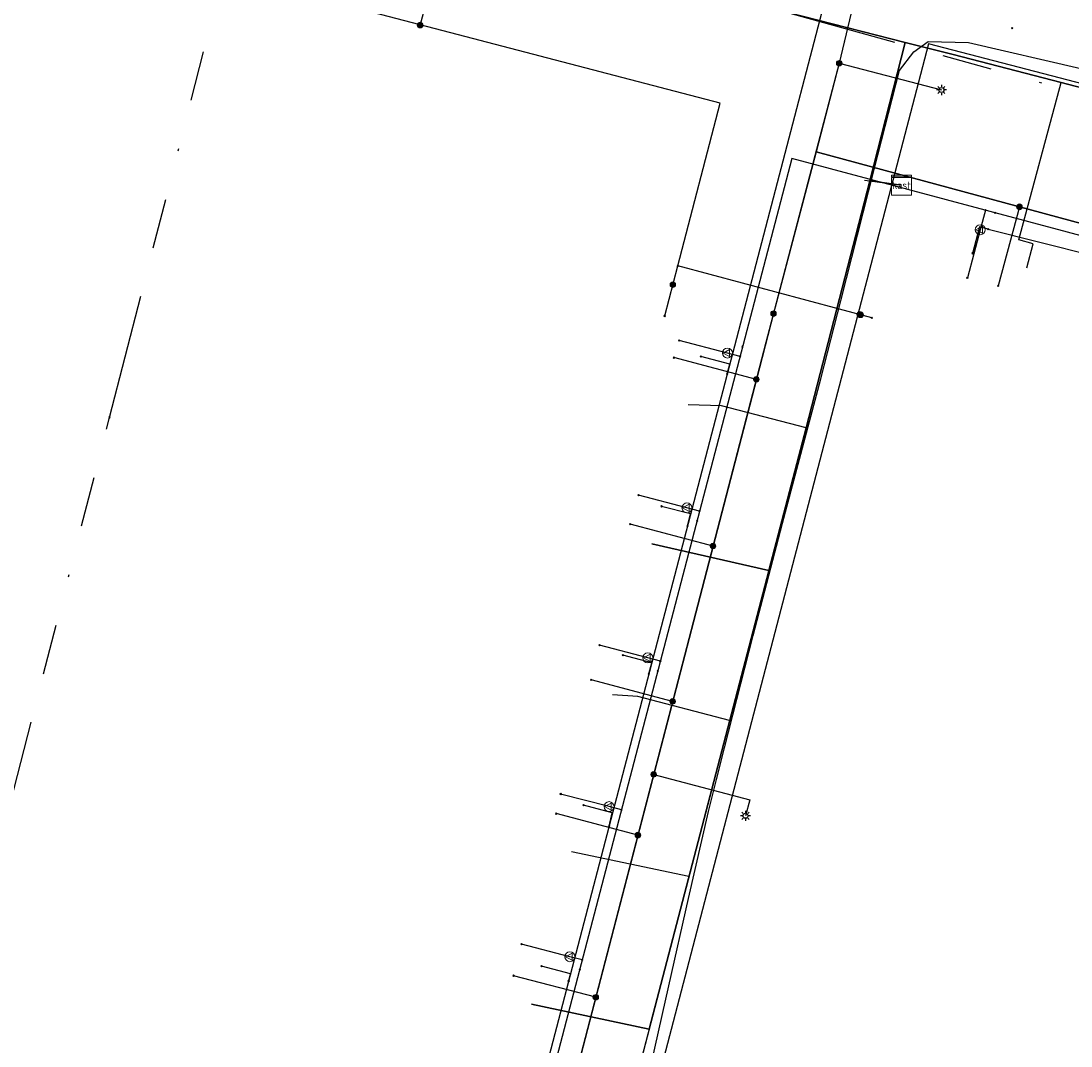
# Model space of a CAD drawing. Header units: metres. Extents: x 253430 to 254090, y 592748 to 593165.
# Tile 79 of 146: x 253690 to 253732, y 592913 to 592954. Entities that reach past the tile are written whole.
import ezdxf
from ezdxf.enums import TextEntityAlignment as Align
from ezdxf.lldxf.tags import DXFTag

# ---------------------------------------------------------------- set-up
doc = ezdxf.new("R2010")
doc.units = ezdxf.units.M
doc.linetypes.add('RI-OVERIG-SO', pattern=[17, 5, -2, 2, -2, 0, -2, 2, -2])
for name, color, linetype in [('B-WE-IE-MEUBILAIR-S', 7, 'Continuous'), ('B-WE-KL-DATA-G', 90, 'KL-DATA-SO'), ('B-WE-KL-DATA_HULPSTUK-S', 90, 'Continuous'), ('B-WE-KL-DATA_KABELBED-G', 90, 'Continuous'), ('B-WE-KL-ET_LS-G', 190, 'KL-LS-SO'), ('B-WE-KL-ET_LS_HULPSTUK-S', 190, 'Continuous'), ('B-WE-KL-ET_LS_KABELBED-G', 190, 'Continuous'), ('B-WE-KL-ET_MS-G', 130, 'KL-MS-SO'), ('B-WE-KL-ET_MS_DUCT-G', 130, 'Continuous'), ('B-WE-KL-ET_MS_KABELBED-G', 130, 'Continuous'), ('B-WE-KL-ET_MS_MANTELBUIS-G', 130, 'Continuous'), ('B-WE-KL-GAS_LD-G', 50, 'KL-GAS_LD-SO'), ('B-WE-KL-GAS_LD_HULPSTUK-S', 50, 'Continuous'), ('B-WE-KL-OVERIG_HULPSTUK-S', 8, 'Continuous'), ('B-WE-KL-WATER-G', 170, 'KL-WATER-SO'), ('B-WE-KL-WATER_HULPSTUK-S', 170, 'Continuous'), ('B-WE-RI-VRIJVERVAL-G', 210, 'RI-OVERIG-SO'), ('B-WE-RI-VRIJVERVAL_HULPSTUK-S', 210, 'Continuous')]:
    doc.layers.add(name, color=color, linetype=linetype)
doc.styles.add('NLCS-ISO', font='txt')
doc.styles.get("Standard").update_dxf_attribs({"font": 'simplex.shx'})
tags = doc.linetypes.add('KL-DATA-SO', pattern='A,4,-1,[101,NLCS.SHX,S=0.5,R=0,X=0,Y=0],-1,4,-1,["D",Standard,S=1,R=0,X=-0.25,Y=-0.5],-1.5', length=12.5).pattern_tags.tags
tags[18] = DXFTag(74, 10)
tags = doc.linetypes.add('KL-GAS_LD-SO', pattern='A,4,-1,[69,NLCS.SHX,S=0.5,R=0,X=0,Y=0],-1,4,-1,["L",Standard,S=1,R=0,X=0.25,Y=-0.5],-2', length=13).pattern_tags.tags
tags[18] = DXFTag(74, 10)
tags = doc.linetypes.add('KL-LS-SO', pattern='A,4,-1,[103,NLCS.SHX,S=0.75,R=0,X=0,Y=0],-1,4,-1,["L",Standard,S=1,R=0,X=0,Y=-0.5],-2', length=13).pattern_tags.tags
tags[18] = DXFTag(74, 10)
tags = doc.linetypes.add('KL-MS-SO', pattern='A,4,-1,[103,NLCS.SHX,S=0.75,R=0,X=0,Y=0],-1,4,-1,["M",Standard,S=1,R=0,X=0,Y=-0.5],-2', length=13).pattern_tags.tags
tags[18] = DXFTag(74, 10)
doc.linetypes.add('KL-WATER-SO', pattern='A,7,-0.5,[168,NLCS.SHX,S=0.75,R=0,X=0.75,Y=0],-2', length=9.5)

# ---------------------------------------------------------------- blocks, each defined once
blk = doc.blocks.new('SKL-WTB_HULP_OVERIG-SO')
at = {"color": 0, "linetype": 'ByBlock', "lineweight": 18}
for points in [[(-0.14, 0.14), (0.14, -0.14)], [(0.14, 0.14), (-0.14, -0.14)]]:
    blk.add_lwpolyline(points, dxfattribs=at)
at = {"color": 0, "linetype": 'ByBlock', "lineweight": 18, "style": 'NLCS-ISO', "flags": 1}
for tag, p in [('TYPE', (1.5, 0)), ('OMSCHRIJVING', (1.5, -3)), ('LABEL', (1.5, -1.5))]:
    blk.add_attdef(tag, p, '', height=1, dxfattribs=at)
blk = doc.blocks.new('SKL-WTB_HULP_KAST-SO')
at = {"color": 0, "linetype": 'ByBlock', "lineweight": 18}
for points in [[(-2, 2), (2, 2), (2, 1.68), (-2, 1.68)], [(-2, 1.52), (2, 1.52), (2, -2), (-2, -2)]]:
    blk.add_lwpolyline(points, close=True, dxfattribs=at)
at = {"color": 0, "linetype": 'ByBlock', "lineweight": 18, "style": 'NLCS-ISO'}
blk.add_text('kast', height=1.5, dxfattribs=at).set_placement((0, 0), align=Align.MIDDLE_CENTER)
at = {"color": 0, "linetype": 'ByBlock', "lineweight": 18, "style": 'NLCS-ISO', "flags": 1}
for tag, p in [('TYPE', (2.5, 0)), ('OMSCHRIJVING', (2.5, -3)), ('LABEL', (2.5, -1.5))]:
    blk.add_attdef(tag, p, '', height=1, dxfattribs=at)
blk = doc.blocks.new('SKL-WTB_HULP_MOF-SO')
at = {"linetype": 'ByBlock', "lineweight": 18}
h = blk.add_hatch(color=0, dxfattribs=at)
h.dxf.hatch_style = 1
h.paths.add_polyline_path([(-0.5625, 0, 1), (0.5625, 0, 1)])
at = {"color": 0, "linetype": 'ByBlock', "lineweight": 18}
blk.add_circle((0, 0), 0.5625, dxfattribs=at)
at = {"color": 0, "linetype": 'ByBlock', "lineweight": 18, "style": 'NLCS-ISO', "flags": 1}
for tag, p in [('TYPE', (1.5, 0)), ('OMSCHRIJVING', (1.5, -3)), ('LABEL', (1.5, -1.5))]:
    blk.add_attdef(tag, p, '', height=1, dxfattribs=at)
blk = doc.blocks.new('SKL-WTB_HULP_VERLOOP-SO')
at = {"color": 0, "linetype": 'ByBlock', "lineweight": 18}
for points in [[(0.44, 0.72), (-0.88, 0)], [(0.44, -0.72), (-0.88, 0)], [(0.44, -0.72), (0.44, 0.72)]]:
    blk.add_lwpolyline(points, dxfattribs=at)
blk.add_circle((0, 0), 1, dxfattribs=at)
at = {"color": 0, "linetype": 'ByBlock', "lineweight": 18, "style": 'NLCS-ISO', "flags": 1}
for tag, p in [('TYPE', (1.5, 0)), ('OMSCHRIJVING', (1.5, -3)), ('LABEL', (1.5, -1.5))]:
    blk.add_attdef(tag, p, '', height=1, dxfattribs=at)
blk = doc.blocks.new('SIE-MEUBILAIR_PAAL_LICHTMAST-SO')
for points in [[(-0.62, 0), (-1, 0)], [(-0.71, 0.71), (-0.44, 0.44)], [(0, 1), (0, 0.62)], [(0.44, 0.44), (0.71, 0.71)], [(1, 0), (0.62, 0)], [(-0.71, -0.71), (-0.44, -0.44)], [(0, -0.62), (0, -1)], [(0.44, -0.44), (0.71, -0.71)]]:
    blk.add_lwpolyline(points)
blk.add_circle((0, 0), 0.5)
blk = doc.blocks.new('SRI-HULP_OVERIG-SO')
at = {"color": 0, "linetype": 'ByBlock', "lineweight": 18}
for points in [[(-0.14, 0.14), (0.14, -0.14)], [(0.14, 0.14), (-0.14, -0.14)]]:
    blk.add_lwpolyline(points, dxfattribs=at)
at = {"color": 0, "linetype": 'ByBlock', "lineweight": 18, "style": 'NLCS-ISO', "flags": 1}
for tag, p in [('TYPE', (1.5, 0)), ('OMSCHRIJVING', (1.5, -3)), ('LABEL', (1.5, -1.5))]:
    blk.add_attdef(tag, p, '', height=1, dxfattribs=at)

msp = doc.modelspace()

# ---------------------------------------------------------------- linework, layer by layer
at = {"layer": 'B-WE-KL-DATA-G'}
for points in [[(253673.694, 592981.349), (253669.806, 592967.574), (253677.624, 592965.613), (253725.671, 592953.296), (253724.248, 592947.753), (253725.518, 592947.583)], [(253725.518, 592947.583), (253724.248, 592947.753), (253725.671, 592953.296), (253727.579, 592952.807), (253731.899, 592951.689), (253759.736, 592944.428), (253761.798, 592952.153), (253763.15, 592957.174), (253770.164, 592955.285), (253770.691, 592955.183)], [(253778.294, 592927.062), (253780.568, 592935.563), (253780.24, 592935.651), (253781.072, 592938.764), (253774.903, 592940.387), (253769.056, 592941.94), (253759.736, 592944.428), (253731.899, 592951.689), (253727.579, 592952.807), (253725.671, 592953.296), (253724.248, 592947.753), (253725.518, 592947.583)], [(253772.119, 592928.714), (253774.903, 592940.387), (253769.056, 592941.94), (253759.736, 592944.428), (253731.899, 592951.689), (253727.579, 592952.807), (253725.671, 592953.296), (253724.248, 592947.753), (253725.518, 592947.583)], [(253767.044, 592934.509), (253769.056, 592941.94), (253759.736, 592944.428), (253731.899, 592951.689), (253727.579, 592952.807), (253725.671, 592953.296), (253724.248, 592947.753), (253725.518, 592947.583)], [(253754.948, 592937.744), (253755.207, 592938.71), (253754.785, 592938.823), (253756.509, 592945.27), (253731.899, 592951.689), (253727.579, 592952.807), (253725.671, 592953.296), (253724.248, 592947.753), (253725.518, 592947.583)], [(253730.527, 592944.277), (253730.781, 592945.244), (253730.215, 592945.396), (253731.899, 592951.689), (253727.579, 592952.807), (253725.671, 592953.296), (253724.248, 592947.753), (253725.518, 592947.583)], [(253769.537, 592950.897), (253768.861, 592951.079), (253768.653, 592950.307), (253761.798, 592952.153), (253759.736, 592944.428), (253731.899, 592951.689), (253727.579, 592952.807), (253725.671, 592953.296), (253724.248, 592947.753), (253725.518, 592947.583)], [(253748.7, 592939.416), (253748.958, 592940.382), (253750.921, 592939.857), (253752.639, 592946.279), (253731.899, 592951.689), (253727.579, 592952.807), (253725.671, 592953.296), (253724.248, 592947.753), (253725.518, 592947.583)], [(253796.417, 592922.215), (253799.64, 592933.878), (253774.903, 592940.387), (253769.056, 592941.94), (253759.736, 592944.428), (253731.899, 592951.689), (253727.579, 592952.807), (253725.671, 592953.296), (253724.248, 592947.753), (253725.518, 592947.583)], [(253790.543, 592923.786), (253793.548, 592935.481), (253774.903, 592940.387), (253769.056, 592941.94), (253759.736, 592944.428), (253731.899, 592951.689), (253727.579, 592952.807), (253725.671, 592953.296), (253724.248, 592947.753), (253725.518, 592947.583)], [(253784.554, 592925.388), (253784.806, 592926.367), (253784.266, 592926.506), (253787.358, 592937.11), (253774.903, 592940.387), (253769.056, 592941.94), (253759.736, 592944.428), (253731.899, 592951.689), (253727.579, 592952.807), (253725.671, 592953.296), (253724.248, 592947.753), (253725.518, 592947.583)], [(253760.855, 592936.165), (253761.113, 592937.131), (253760.968, 592937.17), (253762.698, 592943.637), (253759.736, 592944.428), (253756.509, 592945.27), (253731.899, 592951.689), (253727.579, 592952.807), (253725.671, 592953.296), (253724.248, 592947.753), (253725.518, 592947.583)], [(253736.388, 592942.709), (253738.382, 592949.998), (253731.899, 592951.689), (253727.579, 592952.807), (253725.671, 592953.296), (253724.248, 592947.753), (253725.518, 592947.583)], [(253725.518, 592947.583), (253724.248, 592947.753), (253725.671, 592953.296), (253727.579, 592952.807), (253731.899, 592951.689), (253744.188, 592948.484), (253742.485, 592942.119), (253742.868, 592942.02), (253742.613, 592941.044)], [(253725.518, 592947.583), (253724.248, 592947.753), (253721.701, 592937.879), (253712.315, 592901.936), (253707.494, 592902.471)], [(253725.518, 592947.583), (253724.248, 592947.753), (253721.701, 592937.879), (253713.528, 592906.58), (253709.085, 592908.564)], [(253710.723, 592914.838), (253715.423, 592913.836), (253721.701, 592937.879), (253724.248, 592947.753), (253725.518, 592947.583)], [(253725.518, 592947.583), (253724.248, 592947.753), (253721.701, 592937.879), (253717.015, 592919.932), (253712.311, 592920.919)], [(253725.518, 592947.583), (253724.248, 592947.753), (253721.701, 592937.879), (253718.644, 592926.172), (253714.967, 592927.132), (253713.953, 592927.207)], [(253715.531, 592933.246), (253720.211, 592932.171), (253721.701, 592937.879), (253724.248, 592947.753), (253725.518, 592947.583)], [(253725.518, 592947.583), (253724.248, 592947.753), (253721.701, 592937.879), (253718.315, 592938.764), (253716.981, 592938.802)]]:
    msp.add_lwpolyline(points, dxfattribs=at)
at = {"layer": 'B-WE-KL-DATA_KABELBED-G'}
for points in [[(253711.051, 592972.424), (253707.694, 592959.469), (253706.261, 592953.995)], [(253725.671, 592953.296), (253671.416, 592967.17)], [(253706.261, 592953.995), (253677.485, 592961.497), (253675.652, 592954.639), (253675.292, 592953.3)], [(253716.568, 592944.359), (253716.568, 592944.36), (253718.269, 592950.865), (253706.261, 592953.995)], [(253725.671, 592953.296), (253724.248, 592947.753)], [(253731.899, 592951.689), (253725.671, 592953.296)], [(253730.527, 592944.277), (253730.781, 592945.244), (253730.215, 592945.396), (253731.899, 592951.689)], [(253738.382, 592949.998), (253731.899, 592951.689)], [(253724.248, 592947.753), (253721.701, 592937.879)], [(253724.035, 592947.781), (253724.248, 592947.753)], [(253724.248, 592947.753), (253725.518, 592947.583)], [(253716.044, 592942.354), (253716.568, 592944.359)], [(253724.329, 592942.282), (253716.568, 592944.36), (253716.568, 592944.36)], [(253721.701, 592937.879), (253718.315, 592938.764), (253716.981, 592938.802)], [(253721.701, 592937.879), (253720.211, 592932.171)], [(253720.211, 592932.171), (253715.531, 592933.246)], [(253720.211, 592932.171), (253718.644, 592926.172)], [(253718.644, 592926.172), (253714.967, 592927.132), (253713.953, 592927.207)], [(253718.644, 592926.172), (253717.015, 592919.932)], [(253717.015, 592919.932), (253712.311, 592920.919)], [(253717.015, 592919.932), (253715.423, 592913.836)], [(253715.423, 592913.836), (253710.723, 592914.838)], [(253715.423, 592913.836), (253713.528, 592906.58)]]:
    msp.add_lwpolyline(points, dxfattribs=at)
at = {"layer": 'B-WE-KL-ET_LS-G'}
for points in [[(253709.631, 592974.249), (253709.623, 592973.929), (253709.52, 592973.552), (253714.416, 592972.256), (253716.499, 592971.696), (253726.931, 592968.847), (253723.027, 592952.458), (253722.098, 592948.92), (253773.729, 592934.961), (253776.192, 592929.902), (253798.657, 592923.884), (253802.852, 592940.948), (253803.378, 592942.756), (253806.755, 592941.774)], [(253709.631, 592974.249), (253709.623, 592973.929), (253709.52, 592973.552), (253714.416, 592972.256), (253716.499, 592971.696), (253726.931, 592968.847), (253723.027, 592952.458), (253720.398, 592942.447)], [(253726.601, 592967.463), (253723.027, 592952.458), (253720.096, 592941.296), (253709.079, 592898.922), (253712.108, 592894.214)], [(253720.398, 592942.447), (253719.712, 592939.82), (253708.527, 592896.798), (253671.56, 592906.828), (253660.575, 592909.695), (253660.965, 592911.209), (253661.435, 592913.005), (253667.067, 592934.502), (253667.788, 592937.264), (253668.407, 592939.617), (253673.294, 592958.291), (253675.531, 592957.715), (253678.298, 592956.942)], [(253723.027, 592952.458), (253727.114, 592951.391)], [(253730.236, 592946.72), (253729.39, 592943.556)], [(253719.712, 592939.82), (253716.413, 592940.687)], [(253717.98, 592933.155), (253714.663, 592934.027)], [(253716.364, 592926.941), (253713.106, 592927.8)], [(253715.605, 592924.022), (253719.448, 592923.009), (253719.278, 592922.365)], [(253714.973, 592921.592), (253711.708, 592922.452)], [(253713.288, 592915.108), (253709.992, 592915.972)]]:
    msp.add_lwpolyline(points, dxfattribs=at)
at = {"layer": 'B-WE-KL-ET_LS_KABELBED-G'}
for points in [[(253726.601, 592967.463), (253723.027, 592952.458), (253722.098, 592948.92)], [(253722.098, 592948.92), (253720.398, 592942.447)], [(253802.852, 592940.948), (253798.657, 592923.884), (253776.192, 592929.902), (253773.729, 592934.961), (253722.098, 592948.92)], [(253720.398, 592942.447), (253719.712, 592939.82), (253709.079, 592898.922)]]:
    msp.add_lwpolyline(points, dxfattribs=at)
at = {"layer": 'B-WE-KL-ET_MS-G'}
for points in [[(253709.578, 592886.203), (253709.805, 592887.19), (253711.831, 592896.105), (253714.03, 592905.834), (253716.21, 592915.568), (253716.997, 592919.053), (253717.804, 592922.533), (253718.111, 592923.811), (253718.431, 592925.086), (253719.591, 592929.58), (253720.764, 592934.07), (253722.286, 592939.845), (253722.693, 592941.4), (253723.094, 592942.957), (253723.761, 592945.581), (253724.423, 592948.206), (253725.443, 592952.169), (253726.006, 592952.92), (253726.587, 592953.326), (253728.197, 592953.291), (253732.699, 592952.246)], [(253709.578, 592886.203), (253709.805, 592887.19), (253711.831, 592896.105), (253714.03, 592905.834), (253716.21, 592915.568), (253716.997, 592919.053), (253717.804, 592922.533), (253718.111, 592923.811), (253718.431, 592925.086), (253719.591, 592929.58), (253720.764, 592934.07), (253722.286, 592939.845), (253722.693, 592941.4), (253723.094, 592942.957), (253723.761, 592945.581), (253724.423, 592948.206), (253725.443, 592952.169), (253726.006, 592952.92), (253726.587, 592953.326), (253728.197, 592953.291), (253732.699, 592952.246)], [(253709.578, 592886.203), (253709.805, 592887.19), (253711.831, 592896.105), (253714.03, 592905.834), (253716.21, 592915.568), (253716.997, 592919.053), (253717.804, 592922.533), (253718.111, 592923.811), (253718.431, 592925.086), (253719.591, 592929.58), (253720.764, 592934.07), (253722.286, 592939.845), (253722.693, 592941.4), (253723.094, 592942.957), (253723.761, 592945.581), (253724.423, 592948.206), (253725.443, 592952.169), (253726.006, 592952.92), (253726.587, 592953.326), (253728.197, 592953.291), (253732.699, 592952.246)], [(253805.552, 592937.639), (253804.845, 592937.843), (253803.455, 592933.071), (253772.773, 592941.22), (253726.596, 592953.236), (253723.264, 592940.468), (253707.558, 592880.336), (253746.52, 592875.653), (253745.185, 592865.331), (253736.735, 592810.948), (253736.249, 592807.671), (253730.653, 592808.501), (253723.19, 592758.18)], [(253805.552, 592937.639), (253804.845, 592937.843), (253803.455, 592933.071), (253772.773, 592941.22), (253726.596, 592953.236), (253723.264, 592940.468), (253707.558, 592880.336), (253746.52, 592875.653), (253745.185, 592865.331), (253736.735, 592810.948), (253736.249, 592807.671), (253730.653, 592808.501), (253723.19, 592758.18)], [(253805.552, 592937.639), (253804.845, 592937.843), (253803.455, 592933.071), (253772.773, 592941.22), (253726.596, 592953.236), (253723.264, 592940.468), (253707.558, 592880.336), (253746.52, 592875.653), (253745.185, 592865.331), (253736.735, 592810.948), (253736.249, 592807.671), (253730.653, 592808.501), (253723.19, 592758.18)]]:
    msp.add_lwpolyline(points, dxfattribs=at)
at = {"layer": 'B-WE-KL-ET_MS_DUCT-G'}
for points in [[(253703.78, 592857.317), (253704.639, 592862.917), (253705.589, 592868.503), (253706.229, 592871.823), (253706.959, 592875.124), (253708.15, 592880.172), (253709.347, 592885.218), (253709.578, 592886.203), (253709.805, 592887.19), (253711.831, 592896.105), (253714.03, 592905.834), (253716.21, 592915.568), (253716.997, 592919.053), (253717.804, 592922.533), (253718.111, 592923.811), (253718.431, 592925.086), (253719.591, 592929.58), (253720.764, 592934.07), (253722.286, 592939.845), (253722.693, 592941.4), (253723.094, 592942.957), (253723.761, 592945.581), (253724.423, 592948.206)], [(253709.578, 592886.203), (253709.805, 592887.19), (253711.831, 592896.105), (253714.03, 592905.834), (253716.21, 592915.568), (253716.997, 592919.053), (253717.804, 592922.533), (253718.111, 592923.811), (253718.431, 592925.086), (253719.591, 592929.58), (253720.764, 592934.07), (253722.286, 592939.845), (253722.693, 592941.4), (253723.094, 592942.957), (253723.761, 592945.581), (253724.423, 592948.206)]]:
    msp.add_lwpolyline(points, dxfattribs=at)
at = {"layer": 'B-WE-KL-ET_MS_KABELBED-G'}
for points in [[(253724.423, 592948.206), (253725.443, 592952.169), (253726.006, 592952.92), (253726.587, 592953.326), (253728.197, 592953.291), (253732.699, 592952.246)], [(253804.845, 592937.843), (253803.455, 592933.071), (253772.773, 592941.22), (253726.596, 592953.236), (253723.264, 592940.468), (253707.558, 592880.336), (253746.52, 592875.653), (253746.072, 592872.191)], [(253709.578, 592886.203), (253709.805, 592887.19), (253711.831, 592896.105), (253714.03, 592905.834), (253716.21, 592915.568), (253716.997, 592919.053), (253717.804, 592922.533), (253718.111, 592923.811), (253718.431, 592925.086), (253719.591, 592929.58), (253720.764, 592934.07), (253722.286, 592939.845), (253722.693, 592941.4), (253723.094, 592942.957), (253723.761, 592945.581), (253724.423, 592948.206)]]:
    msp.add_lwpolyline(points, dxfattribs=at)
at = {"layer": 'B-WE-KL-ET_MS_MANTELBUIS-G'}
msp.add_lwpolyline([(253703.78, 592857.317), (253704.639, 592862.917), (253705.589, 592868.503), (253706.229, 592871.823), (253706.959, 592875.124), (253708.15, 592880.172), (253709.347, 592885.218), (253709.578, 592886.203), (253709.805, 592887.19), (253711.831, 592896.105), (253714.03, 592905.834), (253716.21, 592915.568), (253716.997, 592919.053), (253717.804, 592922.533), (253718.111, 592923.811), (253718.431, 592925.086), (253719.591, 592929.58), (253720.764, 592934.07), (253722.286, 592939.845), (253722.693, 592941.4), (253723.094, 592942.957), (253723.761, 592945.581), (253724.423, 592948.206)], dxfattribs=at)
msp.add_lwpolyline([(253703.78, 592857.317), (253704.639, 592862.917), (253705.589, 592868.503), (253706.229, 592871.823), (253706.959, 592875.124), (253708.15, 592880.172), (253709.347, 592885.218), (253709.578, 592886.203), (253709.805, 592887.19), (253711.831, 592896.105), (253714.03, 592905.834), (253716.21, 592915.568), (253716.997, 592919.053), (253717.804, 592922.533), (253718.111, 592923.811), (253718.431, 592925.086), (253719.591, 592929.58), (253720.764, 592934.07), (253722.286, 592939.845), (253722.693, 592941.4), (253723.094, 592942.957), (253723.761, 592945.581), (253724.423, 592948.206)], dxfattribs=at)
at = {"layer": 'B-WE-KL-GAS_LD-G'}
for points in [[(253764.29, 592937.108), (253755.92, 592939.348), (253748.476, 592941.336), (253735.254, 592944.879), (253721.13, 592948.651), (253708.038, 592898.608), (253702.995, 592877.728)], [(253728.876, 592946.582), (253728.668, 592945.804)], [(253728.668, 592945.804), (253728.153, 592943.877)], [(253718.556, 592940.872), (253716.621, 592941.377)], [(253719.061, 592940.74), (253718.556, 592940.872)], [(253716.937, 592934.679), (253715.002, 592935.184)], [(253717.441, 592934.547), (253716.937, 592934.679)], [(253715.371, 592928.68), (253713.436, 592929.185)], [(253715.871, 592928.549), (253715.371, 592928.68)], [(253713.818, 592922.731), (253711.883, 592923.236)], [(253714.315, 592922.601), (253713.818, 592922.731)], [(253712.252, 592916.731), (253710.316, 592917.237)], [(253712.746, 592916.602), (253712.252, 592916.731)]]:
    msp.add_lwpolyline(points, dxfattribs=at)
at = {"layer": 'B-WE-KL-WATER-G'}
for points in [[(253725.57, 592966.933), (253709.172, 592904.151)], [(253728.985, 592945.828), (253728.639, 592945.921), (253728.355, 592944.858)], [(253728.985, 592945.828), (253735.235, 592944.257), (253741.315, 592942.733), (253742.65, 592942.38)], [(253718.546, 592940.045), (253718.646, 592940.429), (253717.486, 592940.735)], [(253716.954, 592933.949), (253717.081, 592934.437), (253715.921, 592934.741)], [(253715.413, 592928.048), (253715.526, 592928.48), (253714.368, 592928.793)], [(253713.821, 592921.952), (253713.946, 592922.483), (253712.799, 592922.788)], [(253712.204, 592915.76), (253712.279, 592916.05), (253711.118, 592916.348)]]:
    msp.add_lwpolyline(points, dxfattribs=at)
at = {"layer": 'B-WE-RI-VRIJVERVAL-G'}
for points in [[(253693.84, 592938.3), (253699.27, 592959.41)], [(253720.42, 592954.64), (253754.75, 592945.12)], [(253685.19, 592904.71), (253693.84, 592938.3)]]:
    msp.add_lwpolyline(points, dxfattribs=at)

# ---------------------------------------------------------------- block references
at = {"layer": 'B-WE-IE-MEUBILAIR-S', "xscale": 0.2, "yscale": 0.2, "zscale": 0.2}
for p in [(253727.114, 592951.391), (253719.278, 592922.365)]:
    msp.add_blockref('SIE-MEUBILAIR_PAAL_LICHTMAST-SO', p, dxfattribs=at)
at = {"layer": 'B-WE-KL-DATA_HULPSTUK-S', "xscale": 0.2, "yscale": 0.2, "zscale": 0.2}
for name, p in [('SKL-WTB_HULP_MOF-SO', (253706.262, 592953.986)), ('SKL-WTB_HULP_OVERIG-SO', (253706.261, 592953.995)), ('SKL-WTB_HULP_OVERIG-SO', (253706.261, 592953.995)), ('SKL-WTB_HULP_OVERIG-SO', (253706.261, 592953.995)), ('SKL-WTB_HULP_KAST-SO', (253725.518, 592947.583)), ('SKL-WTB_HULP_OVERIG-SO', (253716.568, 592944.36)), ('SKL-WTB_HULP_OVERIG-SO', (253716.568, 592944.359)), ('SKL-WTB_HULP_OVERIG-SO', (253716.568, 592944.359)), ('SKL-WTB_HULP_MOF-SO', (253716.371, 592943.606)), ('SKL-WTB_HULP_MOF-SO', (253723.846, 592942.411)), ('SKL-WTB_HULP_MOF-SO', (253723.885, 592942.401)), ('SKL-WTB_HULP_OVERIG-SO', (253716.044, 592942.354)), ('SKL-WTB_HULP_OVERIG-SO', (253724.329, 592942.282))]:
    msp.add_blockref(name, p, dxfattribs=at)
at = {"layer": 'B-WE-KL-ET_LS_HULPSTUK-S', "xscale": 0.2, "yscale": 0.2, "zscale": 0.2}
for name, p in [('SKL-WTB_HULP_MOF-SO', (253723.027, 592952.458)), ('SKL-WTB_HULP_MOF-SO', (253730.236, 592946.72)), ('SKL-WTB_HULP_OVERIG-SO', (253729.39, 592943.556)), ('SKL-WTB_HULP_MOF-SO', (253720.398, 592942.447)), ('SKL-WTB_HULP_OVERIG-SO', (253716.413, 592940.687)), ('SKL-WTB_HULP_MOF-SO', (253719.712, 592939.82)), ('SKL-WTB_HULP_OVERIG-SO', (253714.663, 592934.027)), ('SKL-WTB_HULP_MOF-SO', (253717.98, 592933.155)), ('SKL-WTB_HULP_OVERIG-SO', (253713.106, 592927.8)), ('SKL-WTB_HULP_MOF-SO', (253716.364, 592926.941)), ('SKL-WTB_HULP_MOF-SO', (253715.605, 592924.022)), ('SKL-WTB_HULP_OVERIG-SO', (253711.708, 592922.452)), ('SKL-WTB_HULP_MOF-SO', (253714.973, 592921.592)), ('SKL-WTB_HULP_OVERIG-SO', (253709.992, 592915.972)), ('SKL-WTB_HULP_MOF-SO', (253713.288, 592915.108))]:
    msp.add_blockref(name, p, dxfattribs=at)
at = {"layer": 'B-WE-KL-GAS_LD_HULPSTUK-S', "xscale": 0.2, "yscale": 0.2, "zscale": 0.2}
for name, p in [('SKL-WTB_HULP_OVERIG-SO', (253728.876, 592946.582)), ('SKL-WTB_HULP_OVERIG-SO', (253729.262, 592946.479)), ('SKL-WTB_HULP_VERLOOP-SO', (253728.668, 592945.804)), ('SKL-WTB_HULP_OVERIG-SO', (253728.153, 592943.877)), ('SKL-WTB_HULP_OVERIG-SO', (253716.621, 592941.377)), ('SKL-WTB_HULP_OVERIG-SO', (253719.162, 592941.127)), ('SKL-WTB_HULP_VERLOOP-SO', (253718.556, 592940.872)), ('SKL-WTB_HULP_OVERIG-SO', (253719.061, 592940.74)), ('SKL-WTB_HULP_OVERIG-SO', (253715.002, 592935.184)), ('SKL-WTB_HULP_VERLOOP-SO', (253716.937, 592934.679)), ('SKL-WTB_HULP_OVERIG-SO', (253717.441, 592934.547)), ('SKL-WTB_HULP_OVERIG-SO', (253717.34, 592934.16)), ('SKL-WTB_HULP_OVERIG-SO', (253713.436, 592929.185)), ('SKL-WTB_HULP_VERLOOP-SO', (253715.371, 592928.68)), ('SKL-WTB_HULP_OVERIG-SO', (253715.871, 592928.549)), ('SKL-WTB_HULP_OVERIG-SO', (253715.77, 592928.162)), ('SKL-WTB_HULP_OVERIG-SO', (253711.883, 592923.236)), ('SKL-WTB_HULP_VERLOOP-SO', (253713.818, 592922.731)), ('SKL-WTB_HULP_OVERIG-SO', (253714.315, 592922.601)), ('SKL-WTB_HULP_OVERIG-SO', (253710.316, 592917.237)), ('SKL-WTB_HULP_VERLOOP-SO', (253712.252, 592916.731)), ('SKL-WTB_HULP_OVERIG-SO', (253712.746, 592916.602)), ('SKL-WTB_HULP_OVERIG-SO', (253712.645, 592916.215))]:
    msp.add_blockref(name, p, dxfattribs=at)
at = {"layer": 'B-WE-KL-OVERIG_HULPSTUK-S', "xscale": 0.2, "yscale": 0.2, "zscale": 0.2}
msp.add_blockref('SKL-WTB_HULP_OVERIG-SO', (253693.84, 592938.3), dxfattribs=at)
at = {"layer": 'B-WE-KL-WATER_HULPSTUK-S', "xscale": 0.2, "yscale": 0.2, "zscale": 0.2}
for p in [(253728.985, 592945.828), (253728.355, 592944.858), (253717.486, 592940.735), (253718.546, 592940.045), (253715.921, 592934.741), (253716.954, 592933.949), (253714.368, 592928.793), (253715.413, 592928.048), (253712.799, 592922.788), (253713.821, 592921.952), (253711.118, 592916.348), (253712.204, 592915.76)]:
    msp.add_blockref('SKL-WTB_HULP_OVERIG-SO', p, dxfattribs=at)
at = {"layer": 'B-WE-RI-VRIJVERVAL_HULPSTUK-S', "xscale": 0.2, "yscale": 0.2, "zscale": 0.2}
msp.add_blockref('SRI-HULP_OVERIG-SO', (253729.946, 592953.864), dxfattribs=at)

doc.saveas('drawing.dxf')
